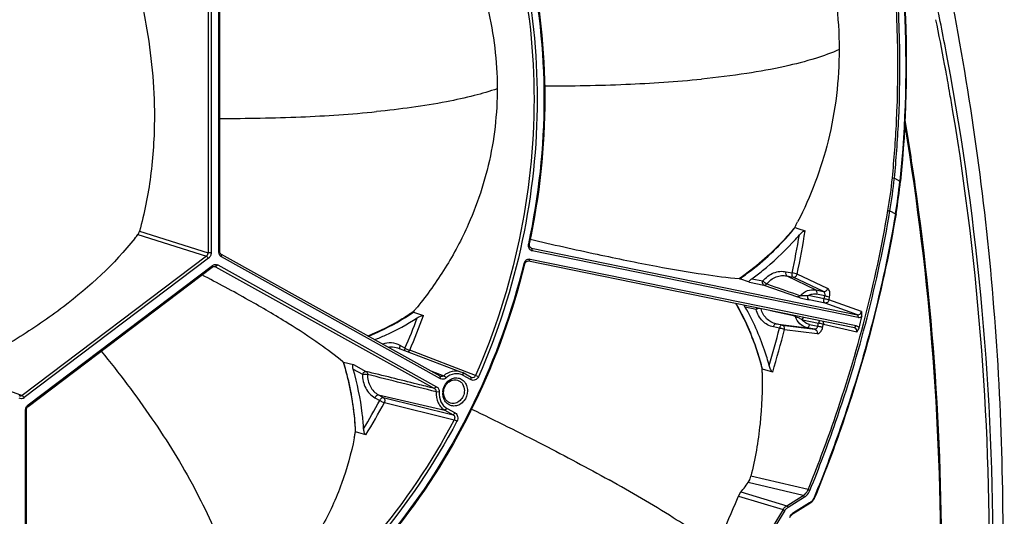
# Model space of a CAD drawing. Header units: millimetres. Extents: x 0 to 420, y 0 to 297.
# Tile 88 of 256: x 194 to 221, y 69 to 82. Entities that reach past the tile are written whole.
import ezdxf

# ---------------------------------------------------------------- set-up
doc = ezdxf.new("R2010")
doc.units = ezdxf.units.MM
doc.header["$LTSCALE"] = 23.1
doc.layers.get('0').update_dxf_attribs({"linetype": 'CONTINUOUS'})
for name, color, linetype in [('02___PRT_ALL_AXES', 7, 'CONTINUOUS'), ('06___PRT_ALL_SURFS', 7, 'CONTINUOUS'), ('AXES', 7, 'CONTINUOUS'), ('COURBES', 7, 'CONTINUOUS')]:
    doc.layers.add(name, color=color, linetype=linetype)

msp = doc.modelspace()

# ---------------------------------------------------------------- linework, layer by layer
at = {"color": 7, "linetype": 'Continuous'}
for p, q in [((199.4835, 82.385), (199.4835, 75.9384)), ((199.5671, 82.3813), (199.5671, 75.9347)), ((199.7735, 75.9554), (199.7735, 82.402)), ((199.7971, 75.9698), (199.7971, 82.4164)), ((219.1475, 80.7596), (219.1089, 80.9589)), ((219.1225, 80.8954), (219.1106, 80.9595)), ((219.1475, 80.7596), (219.1225, 80.8954)), ((217.7182, 77.9315), (217.772, 77.9247)), ((217.772, 77.9247), (217.9183, 77.8433)), ((217.9188, 77.8493), (217.9183, 77.8433)), ((217.9189, 77.8493), (217.9183, 77.8433)), ((217.9333, 77.848), (217.9183, 77.8433)), ((217.6536, 77.0514), (217.7997, 76.9701)), ((217.8011, 76.9789), (217.7997, 76.9701)), ((217.8011, 76.9789), (217.7997, 76.9701)), ((215.1251, 76.6076), (215.129, 76.6309)), ((197.6154, 76.4217), (199.4402, 75.8488)), ((197.6587, 76.5113), (199.4835, 75.9384)), ((215.1251, 76.6076), (215.1962, 76.5855)), ((215.1962, 76.5855), (215.3966, 76.5232)), ((208.0206, 76.1786), (208.0199, 76.1749)), ((208.0207, 76.1786), (208.0199, 76.1749)), ((208.0419, 76.1744), (208.0199, 76.1749)), ((215.0955, 76.2488), (215.101, 76.255)), ((215.0955, 76.2488), (215.101, 76.2549)), ((199.4402, 75.8488), (194.5307, 72.1333)), ((199.497, 75.7897), (199.4402, 75.8488)), ((199.5671, 75.9347), (199.4835, 75.9384)), ((199.7735, 75.9554), (199.7971, 75.9698)), ((205.6725, 72.6446), (199.8404, 75.8889)), ((199.8436, 75.8244), (199.8404, 75.8889)), ((205.6757, 72.5801), (199.8436, 75.8244)), ((208.1035, 76.0616), (216.7898, 74.2858)), ((208.1035, 76.0616), (208.1196, 75.9924)), ((208.1196, 75.9924), (216.806, 74.2165)), ((199.497, 75.7897), (194.5875, 72.0742)), ((194.6907, 71.8813), (199.6002, 75.5968)), ((199.6002, 75.5968), (199.597, 75.5557)), ((199.6444, 75.5734), (199.6836, 75.5644)), ((199.7404, 75.6109), (199.6836, 75.5644)), ((199.6836, 75.5644), (205.5157, 72.3201)), ((199.7404, 75.6109), (205.5725, 72.3665)), ((207.9167, 75.6305), (207.8952, 75.6331)), ((208.0223, 75.7091), (208.0662, 75.7603)), ((216.7087, 73.9332), (208.0223, 75.7091)), ((216.7525, 73.9844), (208.0662, 75.7603)), ((194.6875, 71.8402), (199.597, 75.5557)), ((214.887, 75.4303), (215.0502, 75.397)), ((214.9103, 75.3196), (215.0735, 75.2863)), ((214.9103, 75.3196), (215.6753, 74.9445)), ((215.9926, 74.9833), (215.1828, 75.3681)), ((213.6347, 75.2484), (213.6514, 75.245)), ((213.6446, 75.2548), (213.6349, 75.2481)), ((213.6459, 75.2523), (213.6361, 75.2455)), ((213.9115, 75.1504), (213.6514, 75.245)), ((213.9115, 75.1504), (214.29, 75.073)), ((213.9718, 75.2446), (214.264, 75.1849)), ((214.29, 75.073), (215.1864, 74.762)), ((214.3695, 75.1065), (214.4877, 75.0651)), ((215.8834, 74.9019), (215.0735, 75.2863)), ((215.2452, 74.7989), (215.2632, 74.7925)), ((215.2452, 74.7989), (215.2632, 74.7925)), ((215.8971, 74.7086), (215.4715, 74.7957)), ((215.6753, 74.9445), (215.8834, 74.9019)), ((215.9147, 74.7896), (215.6986, 74.8338)), ((215.9232, 74.5967), (215.4975, 74.6838)), ((216.7898, 74.2858), (215.9232, 74.5967)), ((216.8961, 74.367), (216.0294, 74.6782)), ((204.9656, 74.3732), (204.9514, 74.3637)), ((204.9667, 74.371), (204.9525, 74.3614)), ((204.9579, 74.3541), (204.9652, 74.3739)), ((204.9579, 74.3541), (205.0399, 74.3272)), ((205.0399, 74.3272), (205.2272, 74.2658)), ((214.0895, 74.4269), (213.7974, 74.4867)), ((215.0819, 74.2512), (214.4716, 74.3906)), ((215.1358, 74.2389), (215.0819, 74.2512)), ((215.1358, 74.2389), (215.0819, 74.2512)), ((216.7898, 74.2858), (216.806, 74.2165)), ((214.6166, 74.0435), (215.444, 73.9397)), ((214.7798, 74.0102), (214.6166, 74.0435)), ((214.7798, 74.0102), (215.6521, 73.8972)), ((215.322, 74.1463), (215.7477, 74.0593)), ((215.512, 74.023), (215.7281, 73.9788)), ((216.7697, 73.8178), (215.8794, 74.0264)), ((214.7118, 73.9269), (214.5486, 73.9602)), ((214.8432, 73.8925), (215.7156, 73.78)), ((215.6521, 73.8972), (215.444, 73.9397)), ((216.7087, 73.9332), (216.7525, 73.9844)), ((216.7108, 73.9327), (216.7087, 73.9332)), ((204.7316, 73.3909), (204.6029, 73.4625)), ((206.6116, 72.6654), (204.857, 73.3391)), ((203.0765, 73.0295), (203.0919, 73.021)), ((203.0769, 73.0297), (203.0808, 73.0175)), ((203.0792, 73.0308), (203.083, 73.0186)), ((203.0919, 73.021), (203.3619, 72.9553)), ((203.3619, 72.9553), (203.6882, 72.7738)), ((203.3516, 72.835), (203.5965, 72.6987)), ((205.4187, 72.7858), (205.765, 72.658)), ((206.4917, 72.6137), (206.2777, 72.7327)), ((206.2808, 72.6683), (206.2777, 72.7327)), ((214.2499, 72.8118), (214.2566, 72.8345)), ((214.5298, 72.7577), (214.2566, 72.8345)), ((205.6757, 72.5801), (205.6725, 72.6446)), ((205.8253, 72.6019), (205.765, 72.658)), ((206.4948, 72.5492), (206.2808, 72.6683)), ((206.5013, 72.6092), (206.4917, 72.6137)), ((206.4948, 72.5492), (206.4917, 72.6137)), ((206.6891, 72.6329), (206.6116, 72.6654)), ((194.222, 72.2483), (194.5307, 72.1333)), ((205.5725, 72.3665), (205.5157, 72.3201)), ((205.6421, 72.2228), (205.5588, 72.2313)), ((194.5875, 72.0742), (194.5307, 72.1333)), ((203.932, 72.0737), (204.0606, 72.0021)), ((204.0235, 72.1488), (205.7974, 71.7387)), ((204.0235, 72.1488), (204.1522, 72.0772)), ((204.1522, 72.0772), (206.0115, 71.6196)), ((204.1818, 71.9415), (206.0412, 71.4847)), ((194.6206, 71.7363), (194.6442, 71.7507)), ((194.6206, 63.2041), (194.6206, 71.7363)), ((194.6442, 63.2185), (194.6442, 71.7507)), ((194.6907, 71.8813), (194.6875, 71.8402)), ((205.8541, 71.7851), (205.7974, 71.7387)), ((205.7974, 71.7387), (206.0115, 71.6196)), ((205.8541, 71.7851), (206.0681, 71.6661)), ((206.0681, 71.6661), (206.0115, 71.6196)), ((206.1164, 71.4475), (206.0412, 71.4847)), ((203.4049, 71.1634), (203.4058, 71.1462)), ((203.4058, 71.1462), (203.4167, 71.164)), ((203.4073, 71.1638), (203.4081, 71.1465)), ((203.5033, 71.1382), (203.4167, 71.164)), ((203.6895, 71.0828), (203.5033, 71.1382)), ((215.3431, 69.4676), (213.8765, 69.8111)), ((215.4718, 69.6226), (213.9482, 69.9782)), ((213.6847, 69.5625), (214.9058, 69.1952)), ((215.4718, 69.6226), (215.5222, 69.6025)), ((213.6217, 69.452), (214.8072, 69.0955)), ((214.9058, 69.1952), (215.3431, 69.4676)), ((214.9402, 69.1545), (215.3774, 69.4268)), ((215.509, 69.2713), (215.0795, 69.0037)), ((215.3431, 69.4676), (215.3774, 69.4268)), ((215.525, 69.2813), (215.509, 69.2713)), ((215.525, 69.2813), (215.509, 69.2713)), ((215.52, 69.2537), (215.525, 69.2813)), ((215.6473, 69.4072), (215.635, 69.4144)), ((214.8072, 69.0955), (214.8547, 69.0681)), ((214.9058, 69.1952), (214.9402, 69.1545)), ((215.52, 69.2537), (215.0744, 68.9759)), ((215.0744, 68.9759), (215.0795, 69.0037))]:
    msp.add_line(p, q, dxfattribs=at)
for centre, radius, start, end in [((151.5993, 68.4348), 68.7659, 10.608409, 11.972916), ((151.5957, 68.3969), 68.6738, 10.54057, 11.551548), ((151.1361, 68.3114), 69.1412, 9.877856, 10.372132), ((150.9069, 68.2714), 69.3739, 9.485318, 9.877915), ((150.739, 68.0627), 68.2778, 8.144545, 9.62153), ((205.4168, 79.1412), 12.3608, 350.31804, 354.3835), ((205.387, 79.1585), 12.4463, 350.25285, 354.31068), ((204.6232, 79.205), 13.3647, 350.41171, 354.15189), ((204.665, 79.1901), 13.336, 350.44541, 354.22423), ((209.261, 81.4128), 7.5721, 320.66594, 320.82046), ((205.8137, 81.5556), 10.537, 332.13579, 332.48038), ((205.8475, 81.538), 10.4989, 332.48033, 332.90982), ((190.7012, 81.8159), 8.7694, 321.16474, 322.04006), ((197.4132, 76.5782), 0.2544, 342.49547, 344.76454), ((184.7967, 81.5899), 30.8808, 348.43127, 350.35006), ((209.5498, 81.2816), 7.4889, 317.83906, 319.45514), ((184.8232, 81.5829), 30.9892, 348.43111, 350.60321), ((208.2022, 76.1357), 0.1865, 167.85338, 178.81977), ((209.5921, 81.2434), 7.432, 317.26721, 317.77442), ((208.1176, 76.1316), 0.0713, 249.39557, 258.5614), ((199.6483, 75.5012), 0.0724, 60.81821, 77.06122), ((208.0823, 75.5872), 0.1926, 165.12676, 166.19039), ((208.0783, 75.5882), 0.1886, 155.55028, 165.13682), ((185.5773, 81.3464), 31.0379, 347.65132, 347.80422), ((185.5955, 81.341), 31.1547, 347.65132, 347.80422), ((188.0368, 80.5964), 18.319, 336.66173, 339.78304), ((196.5088, 81.4062), 10.9984, 320.25312, 320.77375), ((196.5591, 81.365), 10.9333, 320.77406, 320.97496), ((188.024, 80.5997), 18.1965, 336.66138, 339.42369), ((185.5235, 81.3588), 31.0932, 346.26978, 346.4225), ((185.5415, 81.3534), 31.2102, 346.26978, 346.4225), ((186.4136, 81.0926), 31.2485, 346.75089, 347.32261), ((184.6139, 81.6306), 31.0681, 343.73205, 345.64312), ((184.6299, 81.6257), 31.1873, 343.48016, 345.64306), ((-20.6948, -819.1089), 919.6075, 75.7571191, 75.874564), ((206.0795, 72.3764), 0.4078, 60.91097, 69.40871), ((207.3206, 71.109), 7.1382, 13.80911, 13.9726), ((202.6649, 72.5413), 11.5881, 1.02329, 1.33752), ((205.7088, 72.71), 0.0748, 240.95759, 249.47398), ((206.1691, 72.1936), 0.4308, 175.05664, 179.98561), ((188.3969, 80.4158), 17.7804, 328.95275, 331.75799), ((188.4294, 80.4024), 17.8809, 328.58661, 331.7587), ((194.8871, 72.6694), 8.6539, 349.15109, 349.86191), ((194.94, 72.6594), 8.6, 348.87267, 349.15063), ((213.6627, 69.9683), 0.2653, 323.66831, 324.29107), ((215.3559, 69.5287), 0.3016, 329.20014, 337.73141), ((226.4429, 61.7879), 13.7401, 147.86994, 160.55766), ((226.4434, 61.7892), 13.6851, 147.86677, 160.56083), ((215.2559, 68.7214), 0.3329, 122.0095, 131.15713)]:
    msp.add_arc(centre, radius, start, end, dxfattribs=at)
for points, knots in [([(206.6891, 87.1112), (207.2088, 86.0333), (207.9991, 83.7049), (208.3853, 80.002), (207.9828, 76.2277), (207.2005, 73.7961), (206.6891, 72.6329)], [0, 0, 0, 0, 0.2409596, 0.4898903, 0.7441313, 1, 1, 1, 1]), ([(206.6116, 87.0873), (207.1293, 86.0135), (207.9165, 83.6942), (208.3012, 80.0057), (207.9003, 76.2461), (207.121, 73.8241), (206.6116, 72.6654)], [0, 0, 0, 0, 0.2409596, 0.4898903, 0.7441313, 1, 1, 1, 1]), ([(215.1857, 86.292), (215.5298, 85.5191), (216.0891, 83.9075), (216.4009, 81.3912), (216.1132, 78.9456), (215.5454, 77.4428), (215.1945, 76.7569)], [0, 0, 0, 0, 0.2576306, 0.5158913, 0.7654169, 1, 1, 1, 1]), ([(206.0595, 84.8431), (206.3804, 84.204), (206.9084, 82.867), (207.2603, 80.7521), (207.1159, 78.6454), (206.6956, 77.3156), (206.4193, 76.6933)], [0, 0, 0, 0, 0.2547387, 0.5083029, 0.7574506, 1, 1, 1, 1]), ([(217.9183, 83.9759), (217.9704, 83.4713), (218.1276, 81.4328), (218.0734, 79.3784), (217.9189, 77.8493)], [0, 0, 0, 0, 0.2481588, 1, 1, 1, 1]), ([(217.9333, 83.9898), (217.9856, 83.4839), (218.143, 81.4403), (218.0885, 79.3809), (217.9333, 77.848)], [0, 0, 0, 0, 0.2481577, 1, 1, 1, 1]), ([(208.0199, 83.8361), (208.2979, 82.5969), (208.5722, 80.0205), (208.2927, 77.4472), (208.0207, 76.1786)], [0, 0, 0, 0, 0.4946476, 1, 1, 1, 1]), ([(208.0419, 83.865), (208.3211, 82.6205), (208.5964, 80.0329), (208.3154, 77.4484), (208.0419, 76.1744)], [0, 0, 0, 0, 0.4946468, 1, 1, 1, 1]), ([(217.7182, 77.9315), (217.7672, 78.4277), (217.9137, 80.4015), (217.8666, 82.3901), (217.7182, 83.8632)], [0, 0, 0, 0, 0.2519263, 1, 1, 1, 1]), ([(217.772, 77.9247), (217.821, 78.4216), (217.9678, 80.3984), (217.9206, 82.39), (217.772, 83.8652)], [0, 0, 0, 0, 0.2519263, 1, 1, 1, 1]), ([(197.6587, 82.8342), (197.7215, 82.5682), (197.9467, 81.4915), (198.0539, 80.3887), (198.0539, 79.5621)], [0, 0, 0, 0, 0.2484826, 1, 1, 1, 1]), ([(216.3012, 81.3511), (216.0965, 81.2605), (215.6193, 81.0891), (214.7944, 80.8787), (213.7788, 80.6967), (213.035, 80.6063), (212.6328, 80.566)], [0, 0, 0, 0, 0.1783266, 0.4030811, 0.6778567, 1, 1, 1, 1]), ([(219.087, 53.9248), (219.9356, 58.4349), (220.8206, 67.5433), (220.0195, 76.6651), (219.1898, 81.0943)], [0, 0, 0, 0, 0.5045621, 1, 1, 1, 1]), ([(208.4524, 80.3847), (209.173, 80.3838), (210.5684, 80.4079), (211.9615, 80.4987), (212.6328, 80.566)], [0, 0, 0, 0, 0.5165034, 1, 1, 1, 1]), ([(207.1893, 80.3077), (206.9884, 80.2392), (206.5409, 80.1092), (205.4724, 79.8754), (204.5972, 79.7603), (203.9725, 79.6977)], [0, 0, 0, 0, 0.1941566, 0.4257291, 1, 1, 1, 1]), ([(198.0539, 79.5621), (198.0539, 79.03), (197.9897, 78.001), (197.7888, 76.9896), (197.6587, 76.5113)], [0, 0, 0, 0, 0.5176793, 1, 1, 1, 1]), ([(199.7971, 79.5165), (200.5169, 79.5156), (201.9106, 79.5398), (203.3021, 79.6305), (203.9725, 79.6977)], [0, 0, 0, 0, 0.5165067, 1, 1, 1, 1]), ([(218.9931, 53.9333), (219.7972, 58.2066), (220.6741, 66.8338), (220.037, 75.4865), (219.3323, 79.7038)], [0, 0, 0, 0, 0.5042069, 1, 1, 1, 1]), ([(217.7969, 54.3589), (218.5127, 58.2328), (219.3295, 66.0473), (218.8778, 73.8944), (218.328, 77.7357)], [0, 0, 0, 0, 0.503779, 1, 1, 1, 1]), ([(215.4718, 69.6226), (215.7153, 70.2212), (216.6242, 72.6387), (217.2756, 75.1539), (217.6015, 77.0624)], [0, 0, 0, 0, 0.2502567, 1, 1, 1, 1]), ([(215.5222, 69.6025), (215.7659, 70.2019), (216.6758, 72.6223), (217.3277, 75.1406), (217.6536, 77.0514)], [0, 0, 0, 0, 0.2502535, 1, 1, 1, 1]), ([(217.7997, 76.9701), (217.4724, 75.0294), (216.8114, 72.4739), (215.8832, 70.0203), (215.635, 69.4144)], [0, 0, 0, 0, 0.7503558, 1, 1, 1, 1]), ([(217.816, 76.9765), (217.4881, 75.0323), (216.8258, 72.4722), (215.8959, 70.0142), (215.6473, 69.4072)], [0, 0, 0, 0, 0.7503538, 1, 1, 1, 1]), ([(217.6015, 77.0624), (217.6061, 77.0601), (217.6152, 77.0553), (217.6277, 77.05), (217.6346, 77.0422), (217.6454, 77.0389), (217.6509, 77.0469), (217.6536, 77.0514)], [0, 0, 0, 0, 0.2498292, 0.5036015, 0.6386904, 0.7471344, 1, 1, 1, 1]), ([(217.816, 76.9765), (217.8147, 76.9772), (217.813, 76.9786), (217.8098, 76.9791), (217.8081, 76.9817), (217.8076, 76.984), (217.8057, 76.9853), (217.8044, 76.9836), (217.8034, 76.9814), (217.8016, 76.9766), (217.8004, 76.9728), (217.7997, 76.9701)], [0, 0, 0, 0, 0.1473017, 0.2177394, 0.3104092, 0.4236428, 0.4577948, 0.5063847, 0.5986754, 0.7227727, 1, 1, 1, 1]), ([(206.4193, 76.6933), (206.2414, 76.2926), (205.8315, 75.5231), (205.3239, 74.815), (205.0529, 74.4807)], [0, 0, 0, 0, 0.5046315, 1, 1, 1, 1]), ([(215.1177, 76.6133), (215.0099, 76.4817), (214.5684, 75.9783), (214.0573, 75.5352), (213.6459, 75.2523)], [0, 0, 0, 0, 0.2541524, 1, 1, 1, 1]), ([(197.6154, 76.4217), (197.6195, 76.427), (197.6364, 76.4517), (197.6488, 76.4794), (197.6558, 76.5017)], [0, 0, 0, 0, 0.2211149, 1, 1, 1, 1]), ([(213.6514, 75.245), (213.7875, 75.3385), (214.3257, 75.7386), (214.8049, 76.2168), (215.1251, 76.6076)], [0, 0, 0, 0, 0.2462947, 1, 1, 1, 1]), ([(215.2406, 76.4134), (215.2519, 76.4267), (215.276, 76.4525), (215.3148, 76.4873), (215.3497, 76.5116), (215.3773, 76.5234), (215.3911, 76.5249), (215.3966, 76.5232)], [0, 0, 0, 0, 0.2677376, 0.5387372, 0.7988057, 0.912264, 1, 1, 1, 1]), ([(197.5322, 76.3167), (196.9818, 75.633), (195.9591, 74.6864), (194.3946, 73.6243), (193.5074, 73.1327), (193.0485, 72.9009)], [0, 0, 0, 0, 0.4643304, 0.7280317, 1, 1, 1, 1]), ([(208.0158, 76.1395), (208.0151, 76.1059), (208.0315, 76.0389), (208.0899, 75.9984), (208.1196, 75.9924)], [0, 0, 0, 0, 0.5256521, 1, 1, 1, 1]), ([(208.0419, 76.1744), (208.0374, 76.1522), (208.0402, 76.1062), (208.0736, 76.0719), (208.0925, 76.0648)], [0, 0, 0, 0, 0.527781, 1, 1, 1, 1]), ([(208.0665, 76.2972), (208.6616, 76.1578), (209.782, 75.9046), (211.3273, 75.5898), (212.5874, 75.3718), (213.323, 75.2765), (213.6347, 75.2484)], [0, 0, 0, 0, 0.3234001, 0.6077655, 0.8344102, 1, 1, 1, 1]), ([(213.9718, 75.2446), (214.0685, 75.3138), (214.4522, 75.6041), (214.8054, 75.9343), (215.0511, 76.2002)], [0, 0, 0, 0, 0.2472256, 1, 1, 1, 1]), ([(199.4835, 75.9384), (199.4836, 75.9211), (199.4758, 75.8866), (199.4537, 75.8589), (199.4402, 75.8488)], [0, 0, 0, 0, 0.5079149, 1, 1, 1, 1]), ([(199.5671, 75.9347), (199.5671, 75.9067), (199.5543, 75.851), (199.5186, 75.8061), (199.497, 75.7897)], [0, 0, 0, 0, 0.5081567, 1, 1, 1, 1]), ([(199.8436, 75.8244), (199.822, 75.8365), (199.7848, 75.8765), (199.7735, 75.9289), (199.7735, 75.9554)], [0, 0, 0, 0, 0.4818633, 1, 1, 1, 1]), ([(199.8404, 75.8889), (199.8271, 75.8963), (199.8042, 75.9211), (199.7972, 75.9534), (199.7971, 75.9698)], [0, 0, 0, 0, 0.480702, 1, 1, 1, 1]), ([(199.597, 75.5557), (199.602, 75.5595), (199.622, 75.5719), (199.6476, 75.5756), (199.6645, 75.5718)], [0, 0, 0, 0, 0.2643111, 1, 1, 1, 1]), ([(199.6002, 75.5968), (199.6204, 75.6121), (199.668, 75.6329), (199.7196, 75.6224), (199.7404, 75.6109)], [0, 0, 0, 0, 0.5156386, 1, 1, 1, 1]), ([(207.8952, 75.6331), (207.5835, 74.3653), (206.6996, 71.9025), (205.3218, 69.6764), (204.5266, 68.6607)], [0, 0, 0, 0, 0.5030153, 1, 1, 1, 1]), ([(207.9167, 75.6305), (207.6039, 74.3578), (206.7166, 71.8855), (205.3334, 69.6509), (204.5352, 68.6312)], [0, 0, 0, 0, 0.5030153, 1, 1, 1, 1]), ([(208.0662, 75.7603), (208.0358, 75.7665), (207.965, 75.7518), (207.9209, 75.6975), (207.9067, 75.6663)], [0, 0, 0, 0, 0.4750668, 1, 1, 1, 1]), ([(208.0223, 75.7091), (208.0005, 75.7135), (207.949, 75.6986), (207.9229, 75.6546), (207.9167, 75.6305)], [0, 0, 0, 0, 0.4726056, 1, 1, 1, 1]), ([(203.0765, 73.0295), (202.877, 73.196), (202.4013, 73.5531), (201.5608, 74.1014), (200.5129, 74.7142), (199.7377, 75.1296), (199.3201, 75.3459)], [0, 0, 0, 0, 0.176364, 0.403184, 0.6808019, 1, 1, 1, 1]), ([(214.264, 75.1849), (214.341, 75.2771), (214.4898, 75.3908), (214.7182, 75.447), (214.8327, 75.4415), (214.887, 75.4303)], [0, 0, 0, 0, 0.5163655, 0.7616023, 1, 1, 1, 1]), ([(214.3695, 75.1065), (214.4364, 75.1866), (214.5655, 75.2853), (214.7638, 75.3341), (214.8631, 75.3293), (214.9103, 75.3196)], [0, 0, 0, 0, 0.5163657, 0.7615965, 1, 1, 1, 1]), ([(214.9103, 75.3196), (214.8959, 75.3267), (214.8782, 75.3689), (214.8818, 75.4077), (214.887, 75.4303)], [0, 0, 0, 0, 0.4085191, 1, 1, 1, 1]), ([(215.0735, 75.2863), (215.0591, 75.2933), (215.0414, 75.3356), (215.045, 75.3743), (215.0502, 75.397)], [0, 0, 0, 0, 0.4085123, 1, 1, 1, 1]), ([(215.1828, 75.3681), (215.1631, 75.3739), (215.1189, 75.3839), (215.0745, 75.3928), (215.0502, 75.397)], [0, 0, 0, 0, 0.4542754, 1, 1, 1, 1]), ([(215.0735, 75.2863), (215.096, 75.2818), (215.149, 75.298), (215.1764, 75.3431), (215.1828, 75.3681)], [0, 0, 0, 0, 0.4712336, 1, 1, 1, 1]), ([(213.9115, 75.1504), (213.9081, 75.1516), (213.9016, 75.1558), (213.9003, 75.1677), (213.9052, 75.1795), (213.9171, 75.1975), (213.9395, 75.2199), (213.9603, 75.2364), (213.9718, 75.2446)], [0, 0, 0, 0, 0.0838751, 0.1617114, 0.2591176, 0.3785265, 0.6668915, 1, 1, 1, 1]), ([(214.29, 75.073), (214.2748, 75.0786), (214.2606, 75.109), (214.2581, 75.1481), (214.2611, 75.1726), (214.264, 75.1849)], [0, 0, 0, 0, 0.4008121, 0.6861013, 1, 1, 1, 1]), ([(214.3695, 75.1065), (214.3507, 75.1136), (214.3137, 75.1386), (214.2803, 75.1673), (214.264, 75.1849)], [0, 0, 0, 0, 0.4553971, 1, 1, 1, 1]), ([(214.29, 75.073), (214.3039, 75.0703), (214.3355, 75.0747), (214.3595, 75.0944), (214.3695, 75.1065)], [0, 0, 0, 0, 0.4734479, 1, 1, 1, 1]), ([(215.2632, 74.7925), (215.2533, 74.7813), (215.2298, 74.7632), (215.1996, 74.7594), (215.1864, 74.762)], [0, 0, 0, 0, 0.5254864, 1, 1, 1, 1]), ([(215.2632, 74.7925), (215.3158, 74.8508), (215.4438, 74.9438), (215.6038, 74.9591), (215.6753, 74.9445)], [0, 0, 0, 0, 0.5180588, 1, 1, 1, 1]), ([(215.4715, 74.7957), (215.4367, 74.7913), (215.3831, 74.7841), (215.3134, 74.7842), (215.2783, 74.7876), (215.2632, 74.7925)], [0, 0, 0, 0, 0.5020854, 0.7727114, 1, 1, 1, 1]), ([(215.4975, 74.6838), (215.4823, 74.6893), (215.4681, 74.7197), (215.4656, 74.7589), (215.4686, 74.7833), (215.4715, 74.7957)], [0, 0, 0, 0, 0.400814, 0.6861026, 1, 1, 1, 1]), ([(215.4715, 74.7957), (215.5063, 74.815), (215.5811, 74.8423), (215.6612, 74.8414), (215.6986, 74.8338)], [0, 0, 0, 0, 0.5099328, 1, 1, 1, 1]), ([(215.6753, 74.9445), (215.6897, 74.9374), (215.7074, 74.8952), (215.7039, 74.8564), (215.6986, 74.8338)], [0, 0, 0, 0, 0.4085191, 1, 1, 1, 1]), ([(215.8834, 74.9019), (215.9059, 74.8975), (215.9586, 74.9135), (215.9861, 74.9584), (215.9926, 74.9833)], [0, 0, 0, 0, 0.4712729, 1, 1, 1, 1]), ([(215.8834, 74.9019), (215.899, 74.8948), (215.9209, 74.8536), (215.9194, 74.8126), (215.9147, 74.7896)], [0, 0, 0, 0, 0.4219358, 1, 1, 1, 1]), ([(215.9147, 74.7896), (215.9265, 74.7874), (215.9709, 74.7785), (216.0152, 74.7689), (216.0471, 74.7594)], [0, 0, 0, 0, 0.2641723, 1, 1, 1, 1]), ([(216.0471, 74.7594), (216.0523, 74.7834), (216.0575, 74.831), (216.0507, 74.9097), (216.0227, 74.969), (215.9926, 74.9833)], [0, 0, 0, 0, 0.3047035, 0.5859142, 1, 1, 1, 1]), ([(213.5443, 74.5821), (213.6222, 74.4481), (213.9186, 73.8922), (214.1329, 73.2933), (214.2475, 72.8326)], [0, 0, 0, 0, 0.2460948, 1, 1, 1, 1]), ([(214.2566, 72.8345), (214.218, 72.9895), (214.0462, 73.5931), (213.7914, 74.1738), (213.5567, 74.5785)], [0, 0, 0, 0, 0.2544676, 1, 1, 1, 1]), ([(213.7974, 74.4867), (213.7951, 74.4906), (213.7867, 74.5057), (213.7792, 74.5213), (213.7746, 74.5331)], [0, 0, 0, 0, 0.2653857, 1, 1, 1, 1]), ([(215.1864, 74.762), (215.235, 74.7451), (215.3389, 74.7185), (215.4432, 74.6949), (215.4975, 74.6838)], [0, 0, 0, 0, 0.4817102, 1, 1, 1, 1]), ([(215.9232, 74.5967), (215.908, 74.6023), (215.8937, 74.6327), (215.8913, 74.6719), (215.8943, 74.6963), (215.8971, 74.7086)], [0, 0, 0, 0, 0.4008135, 0.6861234, 1, 1, 1, 1]), ([(216.0294, 74.6782), (216.0209, 74.6807), (215.9771, 74.6922), (215.9329, 74.7019), (215.8971, 74.7086)], [0, 0, 0, 0, 0.1965797, 1, 1, 1, 1]), ([(216.0294, 74.6782), (216.0236, 74.6535), (215.9976, 74.6083), (215.9453, 74.5923), (215.9232, 74.5967)], [0, 0, 0, 0, 0.530003, 1, 1, 1, 1]), ([(204.9525, 74.3614), (204.8566, 74.2963), (204.4715, 74.0492), (204.06, 73.8429), (203.7427, 73.7164)], [0, 0, 0, 0, 0.2533911, 1, 1, 1, 1]), ([(203.7527, 73.711), (203.8573, 73.7528), (204.2758, 73.9339), (204.6739, 74.1613), (204.9579, 74.3541)], [0, 0, 0, 0, 0.2470233, 1, 1, 1, 1]), ([(205.0596, 74.2045), (205.0866, 74.222), (205.1295, 74.2453), (205.1859, 74.2646), (205.2155, 74.2696), (205.2272, 74.2658)], [0, 0, 0, 0, 0.5324895, 0.7964124, 1, 1, 1, 1]), ([(214.4381, 72.9275), (214.4006, 73.0654), (214.2364, 73.6037), (214.0056, 74.1221), (213.7974, 74.4867)], [0, 0, 0, 0, 0.2539999, 1, 1, 1, 1]), ([(214.1815, 74.4499), (214.1739, 74.4493), (214.1425, 74.4451), (214.1116, 74.4364), (214.0895, 74.4269)], [0, 0, 0, 0, 0.2406122, 1, 1, 1, 1]), ([(214.5486, 73.9602), (214.4946, 73.9713), (214.3885, 74.0105), (214.2049, 74.1507), (214.119, 74.3134), (214.0895, 74.4269)], [0, 0, 0, 0, 0.2412035, 0.4864177, 1, 1, 1, 1]), ([(214.6166, 74.0435), (214.5702, 74.053), (214.4791, 74.0865), (214.321, 74.206), (214.2461, 74.3448), (214.2199, 74.4419)], [0, 0, 0, 0, 0.2413715, 0.4866429, 1, 1, 1, 1]), ([(216.7898, 74.2858), (216.8122, 74.2811), (216.8652, 74.296), (216.8909, 74.3422), (216.8961, 74.367)], [0, 0, 0, 0, 0.4744216, 1, 1, 1, 1]), ([(216.8961, 74.367), (216.8937, 74.3556), (216.8889, 74.3113), (216.895, 74.2669), (216.9003, 74.2348)], [0, 0, 0, 0, 0.2645715, 1, 1, 1, 1]), ([(203.922, 73.6183), (204.0203, 73.6568), (204.4139, 73.8226), (204.79, 74.0295), (205.0596, 74.2045)], [0, 0, 0, 0, 0.2472063, 1, 1, 1, 1]), ([(214.6166, 74.0435), (214.6017, 74.0454), (214.5767, 74.0262), (214.5588, 73.994), (214.5513, 73.972), (214.5486, 73.9602)], [0, 0, 0, 0, 0.3973861, 0.6815073, 1, 1, 1, 1]), ([(214.7798, 74.0102), (214.7648, 74.012), (214.7399, 73.9929), (214.7219, 73.9606), (214.7145, 73.9386), (214.7118, 73.9269)], [0, 0, 0, 0, 0.3973824, 0.681505, 1, 1, 1, 1]), ([(214.8432, 73.8925), (214.8483, 73.9175), (214.8438, 73.9698), (214.8018, 74.0056), (214.7798, 74.0102)], [0, 0, 0, 0, 0.5311096, 1, 1, 1, 1]), ([(215.444, 73.9397), (215.3734, 73.9541), (215.2344, 74.0295), (215.1579, 74.1656), (215.1358, 74.2389)], [0, 0, 0, 0, 0.4847297, 1, 1, 1, 1]), ([(215.1358, 74.2389), (215.1512, 74.235), (215.1837, 74.222), (215.2463, 74.1919), (215.2922, 74.164), (215.322, 74.1463)], [0, 0, 0, 0, 0.2292621, 0.5009125, 1, 1, 1, 1]), ([(215.322, 74.1463), (215.3235, 74.1526), (215.33, 74.1755), (215.3409, 74.1975), (215.3523, 74.2106)], [0, 0, 0, 0, 0.2711774, 1, 1, 1, 1]), ([(215.512, 74.023), (215.4749, 74.0306), (215.4019, 74.0606), (215.3452, 74.1151), (215.322, 74.1463)], [0, 0, 0, 0, 0.4932786, 1, 1, 1, 1]), ([(215.444, 73.9397), (215.459, 73.9378), (215.4839, 73.957), (215.5018, 73.9892), (215.5093, 74.0112), (215.512, 74.023)], [0, 0, 0, 0, 0.3973861, 0.6815073, 1, 1, 1, 1]), ([(215.7779, 74.1235), (215.7744, 74.1195), (215.7604, 74.1002), (215.7518, 74.0773), (215.7477, 74.0593)], [0, 0, 0, 0, 0.2244787, 1, 1, 1, 1]), ([(215.8794, 74.0264), (215.8709, 74.029), (215.8272, 74.0409), (215.7832, 74.0515), (215.7477, 74.0593)], [0, 0, 0, 0, 0.1966279, 1, 1, 1, 1]), ([(215.8684, 74.1052), (215.8717, 74.0996), (215.8829, 74.0751), (215.8839, 74.0463), (215.8794, 74.0264)], [0, 0, 0, 0, 0.2417825, 1, 1, 1, 1]), ([(216.806, 74.2165), (216.8137, 74.2149), (216.8462, 74.2115), (216.8794, 74.2219), (216.9003, 74.2348)], [0, 0, 0, 0, 0.2438873, 1, 1, 1, 1]), ([(214.8432, 73.8925), (214.8346, 73.895), (214.791, 73.9072), (214.7472, 73.9184), (214.7118, 73.9269)], [0, 0, 0, 0, 0.1966573, 1, 1, 1, 1]), ([(215.7281, 73.9788), (215.7251, 73.967), (215.7129, 73.9323), (215.6782, 73.8937), (215.6521, 73.8972)], [0, 0, 0, 0, 0.3154644, 1, 1, 1, 1]), ([(215.6521, 73.8972), (215.6741, 73.8926), (215.716, 73.857), (215.7206, 73.8049), (215.7156, 73.78)], [0, 0, 0, 0, 0.4689801, 1, 1, 1, 1]), ([(215.7156, 73.78), (215.7299, 73.7781), (215.7585, 73.7852), (215.7925, 73.812), (215.8323, 73.8627), (215.8514, 73.9112), (215.8598, 73.9456)], [0, 0, 0, 0, 0.1834187, 0.3508531, 0.5473532, 1, 1, 1, 1]), ([(215.8598, 73.9456), (215.8512, 73.9481), (215.8076, 73.9601), (215.7636, 73.9709), (215.7281, 73.9788)], [0, 0, 0, 0, 0.1966502, 1, 1, 1, 1]), ([(216.7697, 73.8178), (216.7756, 73.8416), (216.7732, 73.8931), (216.7323, 73.9277), (216.7108, 73.9327)], [0, 0, 0, 0, 0.5260332, 1, 1, 1, 1]), ([(216.8303, 73.9309), (216.8257, 73.9379), (216.8057, 73.9628), (216.7756, 73.9797), (216.7525, 73.9844)], [0, 0, 0, 0, 0.2617019, 1, 1, 1, 1]), ([(216.8303, 73.9309), (216.8244, 73.9228), (216.7996, 73.8879), (216.7776, 73.8496), (216.7697, 73.8178)], [0, 0, 0, 0, 0.2354179, 1, 1, 1, 1]), ([(204.6029, 73.4625), (204.5334, 73.5012), (204.374, 73.5499), (204.2094, 73.5276), (204.1322, 73.5018)], [0, 0, 0, 0, 0.4943033, 1, 1, 1, 1]), ([(204.6029, 73.4625), (204.5948, 73.4457), (204.5845, 73.4153), (204.587, 73.3802), (204.5947, 73.369)], [0, 0, 0, 0, 0.5787406, 1, 1, 1, 1]), ([(196.6352, 73.3145), (197.1111, 72.7329), (198.0028, 71.5552), (198.7813, 70.2978), (199.1228, 69.6594)], [0, 0, 0, 0, 0.5093188, 1, 1, 1, 1]), ([(204.5412, 73.3893), (204.4818, 73.4116), (204.3951, 73.4257), (204.3105, 73.418), (204.2891, 73.4148)], [0, 0, 0, 0, 0.746026, 1, 1, 1, 1]), ([(204.7316, 73.3909), (204.7288, 73.3852), (204.7198, 73.3639), (204.7146, 73.3405), (204.7156, 73.3238)], [0, 0, 0, 0, 0.2748841, 1, 1, 1, 1]), ([(204.7316, 73.3909), (204.7538, 73.3802), (204.7953, 73.3621), (204.8374, 73.3452), (204.857, 73.3391)], [0, 0, 0, 0, 0.5459525, 1, 1, 1, 1]), ([(204.857, 73.3391), (204.8545, 73.3337), (204.8433, 73.3133), (204.8257, 73.2962), (204.8105, 73.288)], [0, 0, 0, 0, 0.2586201, 1, 1, 1, 1]), ([(203.083, 73.0186), (203.1294, 72.8705), (203.2975, 72.2645), (203.3851, 71.6367), (203.4073, 71.1638)], [0, 0, 0, 0, 0.2468236, 1, 1, 1, 1]), ([(203.4167, 71.164), (203.4092, 71.3233), (203.3603, 71.9509), (203.2325, 72.5727), (203.0919, 73.021)], [0, 0, 0, 0, 0.2535026, 1, 1, 1, 1]), ([(203.3516, 72.835), (203.3474, 72.8491), (203.3416, 72.8731), (203.3374, 72.9062), (203.3378, 72.9309), (203.3428, 72.9491), (203.3532, 72.9563), (203.3591, 72.956), (203.3619, 72.9553)], [0, 0, 0, 0, 0.3252899, 0.545506, 0.7342524, 0.8776381, 0.9361179, 1, 1, 1, 1]), ([(203.6301, 71.2456), (203.6212, 71.3815), (203.5717, 71.9178), (203.4646, 72.449), (203.3516, 72.835)], [0, 0, 0, 0, 0.2529752, 1, 1, 1, 1]), ([(203.5965, 72.6987), (203.6071, 72.7207), (203.6298, 72.7543), (203.6719, 72.7777), (203.6882, 72.7738)], [0, 0, 0, 0, 0.5917536, 1, 1, 1, 1]), ([(203.5965, 72.6987), (203.6211, 72.7013), (203.6662, 72.7018), (203.7117, 72.6986), (203.7313, 72.6932)], [0, 0, 0, 0, 0.5485443, 1, 1, 1, 1]), ([(203.5965, 72.6987), (203.5968, 72.5714), (203.6405, 72.3783), (203.7855, 72.1764), (203.881, 72.1021), (203.932, 72.0737)], [0, 0, 0, 0, 0.5173339, 0.7628955, 1, 1, 1, 1]), ([(203.6882, 72.7738), (203.7013, 72.7664), (203.724, 72.7417), (203.7311, 72.7096), (203.7313, 72.6932)], [0, 0, 0, 0, 0.4779513, 1, 1, 1, 1]), ([(205.5157, 72.3201), (205.3633, 72.358), (204.7542, 72.5094), (204.145, 72.6605), (203.6882, 72.7738)], [0, 0, 0, 0, 0.2502298, 1, 1, 1, 1]), ([(203.7313, 72.6932), (203.7316, 72.5822), (203.7696, 72.4141), (203.8959, 72.2382), (203.9791, 72.1735), (204.0235, 72.1488)], [0, 0, 0, 0, 0.5173347, 0.7628901, 1, 1, 1, 1]), ([(206.2229, 72.7581), (206.1494, 72.7857), (205.9768, 72.7959), (205.8277, 72.7135), (205.765, 72.658)], [0, 0, 0, 0, 0.483943, 1, 1, 1, 1]), ([(206.2808, 72.6683), (206.2464, 72.6874), (206.1703, 72.7146), (206.0056, 72.7168), (205.8876, 72.657), (205.8253, 72.6019)], [0, 0, 0, 0, 0.2424582, 0.4873238, 1, 1, 1, 1]), ([(214.2512, 72.7483), (214.2594, 72.2903), (214.2205, 71.3577), (214.0607, 70.4374), (213.9482, 69.9782)], [0, 0, 0, 0, 0.4920414, 1, 1, 1, 1]), ([(214.5298, 72.7577), (214.5241, 72.7593), (214.5128, 72.7678), (214.4935, 72.7916), (214.473, 72.8293), (214.4532, 72.8775), (214.4427, 72.9108), (214.4381, 72.9275)], [0, 0, 0, 0, 0.089569, 0.2056898, 0.4681396, 0.7374026, 1, 1, 1, 1]), ([(205.8253, 72.6019), (205.8048, 72.5837), (205.7546, 72.5577), (205.698, 72.5677), (205.6757, 72.5801)], [0, 0, 0, 0, 0.5179926, 1, 1, 1, 1]), ([(205.765, 72.658), (205.7538, 72.648), (205.7269, 72.6331), (205.6959, 72.635), (205.6826, 72.64)], [0, 0, 0, 0, 0.514908, 1, 1, 1, 1]), ([(205.74, 72.2307), (205.748, 72.3242), (205.8076, 72.4641), (205.9541, 72.5763), (206.0816, 72.6114), (206.2088, 72.5893), (206.3141, 72.5129), (206.3818, 72.3966), (206.3965, 72.3059), (206.3965, 72.2597)], [0, 0, 0, 0, 0.2654023, 0.392793, 0.5128749, 0.6286436, 0.7458505, 0.8693013, 1, 1, 1, 1]), ([(205.7603, 72.2079), (205.7603, 72.2583), (205.7816, 72.3592), (205.8676, 72.4825), (205.9927, 72.5551), (206.088, 72.5547), (206.1296, 72.5422)], [0, 0, 0, 0, 0.2655274, 0.5264606, 0.7708638, 1, 1, 1, 1]), ([(206.1296, 72.5422), (206.1564, 72.5341), (206.2084, 72.5073), (206.2898, 72.419), (206.3146, 72.3249), (206.3146, 72.2635)], [0, 0, 0, 0, 0.2368601, 0.4813013, 1, 1, 1, 1]), ([(206.6891, 72.6329), (206.6727, 72.5955), (206.6273, 72.5457), (206.5485, 72.5298), (206.5108, 72.5403), (206.4948, 72.5492)], [0, 0, 0, 0, 0.5217905, 0.7651891, 1, 1, 1, 1]), ([(206.6116, 72.6654), (206.6024, 72.6438), (206.5715, 72.606), (206.521, 72.6016), (206.5013, 72.6092)], [0, 0, 0, 0, 0.5250901, 1, 1, 1, 1]), ([(203.932, 72.0737), (203.9425, 72.0956), (203.9652, 72.1292), (204.0071, 72.1525), (204.0235, 72.1488)], [0, 0, 0, 0, 0.5913442, 1, 1, 1, 1]), ([(205.5157, 72.3201), (205.5302, 72.3121), (205.5547, 72.2847), (205.5602, 72.249), (205.5588, 72.2313)], [0, 0, 0, 0, 0.4807179, 1, 1, 1, 1]), ([(205.5588, 72.2313), (205.5519, 72.1325), (205.5772, 71.9798), (205.6846, 71.8192), (205.758, 71.7606), (205.7974, 71.7387)], [0, 0, 0, 0, 0.5183185, 0.7638236, 1, 1, 1, 1]), ([(205.5725, 72.3665), (205.5957, 72.3536), (205.6352, 72.3091), (205.6442, 72.2516), (205.6421, 72.2228)], [0, 0, 0, 0, 0.4793177, 1, 1, 1, 1]), ([(205.6421, 72.2228), (205.636, 72.135), (205.6585, 71.9994), (205.7539, 71.8567), (205.8191, 71.8046), (205.8541, 71.7851)], [0, 0, 0, 0, 0.5183188, 0.7638174, 1, 1, 1, 1]), ([(206.3965, 72.2597), (206.3965, 72.1628), (206.3447, 72.0132), (206.2006, 71.8874), (206.0705, 71.8427), (205.9376, 71.8588), (205.826, 71.9338), (205.754, 72.0525), (205.7384, 72.1461), (205.7384, 72.1937)], [0, 0, 0, 0, 0.2651486, 0.3935811, 0.5144041, 0.6301692, 0.7468135, 0.8696611, 1, 1, 1, 1]), ([(205.9453, 71.9293), (205.9184, 71.9374), (205.8665, 71.9641), (205.7851, 72.0525), (205.7603, 72.1466), (205.7603, 72.2079)], [0, 0, 0, 0, 0.2368601, 0.4813013, 1, 1, 1, 1]), ([(206.3146, 72.2635), (206.3146, 72.2131), (206.2933, 72.1122), (206.2073, 71.989), (206.0822, 71.9164), (205.9869, 71.9168), (205.9453, 71.9293)], [0, 0, 0, 0, 0.2655274, 0.5264606, 0.7708638, 1, 1, 1, 1]), ([(194.5875, 72.0742), (194.5674, 72.059), (194.5197, 72.0381), (194.4681, 72.0486), (194.4474, 72.0602)], [0, 0, 0, 0, 0.5156386, 1, 1, 1, 1]), ([(194.5307, 72.1333), (194.5199, 72.125), (194.4946, 72.1131), (194.4665, 72.1154), (194.4543, 72.12)], [0, 0, 0, 0, 0.5129922, 1, 1, 1, 1]), ([(204.0606, 72.0021), (204.0712, 72.024), (204.0939, 72.0576), (204.1358, 72.081), (204.1522, 72.0772)], [0, 0, 0, 0, 0.5913525, 1, 1, 1, 1]), ([(204.0606, 72.0021), (204.0815, 71.9889), (204.1212, 71.9672), (204.1622, 71.9476), (204.1818, 71.9415)], [0, 0, 0, 0, 0.5471094, 1, 1, 1, 1]), ([(204.1522, 72.0772), (204.1726, 72.0657), (204.2027, 72.0179), (204.1937, 71.9648), (204.1818, 71.9415)], [0, 0, 0, 0, 0.4726648, 1, 1, 1, 1]), ([(194.6206, 71.7363), (194.6206, 71.7643), (194.6334, 71.82), (194.6691, 71.865), (194.6907, 71.8813)], [0, 0, 0, 0, 0.5081567, 1, 1, 1, 1]), ([(194.6442, 71.7507), (194.6443, 71.7593), (194.6482, 71.793), (194.6676, 71.825), (194.6875, 71.8402)], [0, 0, 0, 0, 0.2565087, 1, 1, 1, 1]), ([(206.0681, 71.6661), (206.0847, 71.6569), (206.1145, 71.6291), (206.1466, 71.5528), (206.136, 71.4847), (206.1164, 71.4475)], [0, 0, 0, 0, 0.2335788, 0.4818243, 1, 1, 1, 1]), ([(206.5057, 71.7712), (207.1471, 71.4603), (208.3787, 70.8476), (209.5939, 70.2026), (210.173, 69.8804)], [0, 0, 0, 0, 0.518191, 1, 1, 1, 1]), ([(206.0412, 71.4847), (205.4451, 70.3564), (204.0298, 68.248), (201.3126, 65.6775), (198.6647, 64.1639), (196.435, 63.4155), (195.2993, 63.1973), (194.7324, 63.1289)], [0, 0, 0, 0, 0.2624338, 0.5174352, 0.7630482, 0.8825602, 1, 1, 1, 1]), ([(206.1164, 71.4475), (205.518, 70.3148), (204.0971, 68.1982), (201.3694, 65.6176), (198.711, 64.0981), (196.4726, 63.3468), (195.3324, 63.1277), (194.7633, 63.059)], [0, 0, 0, 0, 0.2624338, 0.5174352, 0.7630482, 0.8825602, 1, 1, 1, 1]), ([(206.0115, 71.6196), (206.0322, 71.6081), (206.0636, 71.561), (206.0536, 71.5074), (206.0412, 71.4847)], [0, 0, 0, 0, 0.4775201, 1, 1, 1, 1]), ([(203.6895, 71.0828), (203.6785, 71.086), (203.6607, 71.1102), (203.6401, 71.1645), (203.6322, 71.213), (203.6301, 71.2456)], [0, 0, 0, 0, 0.1929113, 0.4506889, 1, 1, 1, 1]), ([(203.3783, 70.9996), (203.2975, 70.5887), (203.0716, 69.7648), (202.715, 68.9875), (202.5023, 68.6118)], [0, 0, 0, 0, 0.4923798, 1, 1, 1, 1]), ([(213.8782, 69.8134), (213.8819, 69.8186), (213.8976, 69.8423), (213.9103, 69.8679), (213.9189, 69.8882)], [0, 0, 0, 0, 0.2235757, 1, 1, 1, 1]), ([(213.9189, 69.8882), (213.9217, 69.895), (213.9333, 69.9244), (213.9425, 69.9547), (213.9482, 69.9782)], [0, 0, 0, 0, 0.2342423, 1, 1, 1, 1]), ([(200.3726, 66.1985), (200.2902, 66.742), (199.9621, 67.9374), (199.4441, 69.0587), (199.1228, 69.6594)], [0, 0, 0, 0, 0.4465849, 1, 1, 1, 1]), ([(215.3431, 69.4676), (215.3572, 69.4763), (215.4118, 69.5168), (215.4523, 69.5752), (215.4718, 69.6226)], [0, 0, 0, 0, 0.244589, 1, 1, 1, 1]), ([(215.3774, 69.4268), (215.3933, 69.4367), (215.4548, 69.4827), (215.5004, 69.5489), (215.5222, 69.6025)], [0, 0, 0, 0, 0.2443296, 1, 1, 1, 1]), ([(215.6473, 69.4072), (215.6407, 69.3912), (215.6108, 69.3312), (215.5623, 69.2799), (215.52, 69.2537)], [0, 0, 0, 0, 0.2573396, 1, 1, 1, 1]), ([(215.615, 69.3743), (215.6093, 69.3647), (215.585, 69.3288), (215.5524, 69.2983), (215.525, 69.2813)], [0, 0, 0, 0, 0.25646, 1, 1, 1, 1]), ([(214.8072, 69.0955), (214.8136, 69.1057), (214.8406, 69.1441), (214.8762, 69.1767), (214.9058, 69.1952)], [0, 0, 0, 0, 0.2562253, 1, 1, 1, 1]), ([(214.8547, 69.0681), (214.8602, 69.0769), (214.8837, 69.1102), (214.9145, 69.1384), (214.9402, 69.1545)], [0, 0, 0, 0, 0.256186, 1, 1, 1, 1]), ([(215.0744, 68.9759), (215.0644, 68.9697), (215.0256, 68.9421), (214.9936, 68.9052), (214.9746, 68.8747)], [0, 0, 0, 0, 0.2453371, 1, 1, 1, 1])]:
    msp.add_open_spline(points, degree=3, knots=knots, dxfattribs=at)
for points in [[(214.4877, 75.0651), (214.7402, 74.9765), (214.9928, 74.8878), (215.2452, 74.7989)], [(214.1033, 74.4659), (214.0971, 74.4536), (214.0926, 74.4404), (214.0895, 74.4269)], [(215.1358, 74.2389), (215.134, 74.2449), (215.1318, 74.2508), (215.1289, 74.2563)], [(215.0368, 68.972), (215.0164, 68.9541), (214.9978, 68.9337), (214.9819, 68.9117)]]:
    msp.add_open_spline(points, degree=3, dxfattribs=at)
at = {"layer": '02___PRT_ALL_AXES', "color": 7, "linetype": 'Continuous'}
msp.add_line((206.2229, 72.7581), (204.5412, 73.3893), dxfattribs=at)
msp.add_open_spline([(218.047, 79.3171), (218.7304, 75.2317), (219.3559, 66.851), (218.5266, 58.4923), (217.7606, 54.3503)], degree=3, knots=[0, 0, 0, 0, 0.4958058, 1, 1, 1, 1], dxfattribs=at)
at = {"layer": '06___PRT_ALL_SURFS', "color": 7, "linetype": 'Continuous'}
msp.add_open_spline([(218.5059, 86.2291), (219.1566, 83.6103), (220.1646, 78.2715), (220.787, 70.12), (220.527, 61.8945), (219.7716, 56.4414), (219.2515, 53.7379)], degree=3, knots=[0, 0, 0, 0, 0.2472666, 0.4966348, 0.7477145, 1, 1, 1, 1], dxfattribs=at)
at = {"layer": 'AXES', "color": 7, "linetype": 'Continuous'}
msp.add_arc((208.067, 74.0886), 7.2143, 320.69488, 323.66055, dxfattribs=at)
for points, knots in [([(213.0096, 68.0882), (212.8492, 68.2141), (212.4786, 68.4839), (211.5434, 69.0994), (210.7508, 69.559), (210.173, 69.8804)], [0, 0, 0, 0, 0.1821347, 0.4093502, 1, 1, 1, 1]), ([(213.0096, 68.0882), (213.0682, 68.2094), (213.292, 68.6814), (213.5023, 69.1599), (213.6493, 69.5187)], [0, 0, 0, 0, 0.257724, 1, 1, 1, 1])]:
    msp.add_open_spline(points, degree=3, knots=knots, dxfattribs=at)
at = {"layer": 'COURBES', "color": 4, "linetype": 'Continuous'}
msp.add_line((204.9528, 74.3616), (204.9633, 74.3687), dxfattribs=at)
for points, knots in [([(204.1533, 73.898), (204.1608, 73.9017), (204.1758, 73.9092), (204.1945, 73.9186), (204.2095, 73.9261), (204.2207, 73.9317), (204.2319, 73.9373), (204.2432, 73.9429), (204.2525, 73.9476), (204.2591, 73.9509), (204.2628, 73.9527), (204.2656, 73.9541), (204.2684, 73.9555), (204.2705, 73.9566), (204.2719, 73.9573), (204.2726, 73.9576), (204.2734, 73.958), (204.2745, 73.9586), (204.2758, 73.9593), (204.278, 73.9605), (204.2807, 73.9619), (204.285, 73.9642), (204.2904, 73.967), (204.2969, 73.9705), (204.3056, 73.9751), (204.3164, 73.9808), (204.3294, 73.9877), (204.3467, 73.9968), (204.3684, 74.0083), (204.3879, 74.0186), (204.4009, 74.0255), (204.4063, 74.0284), (204.4106, 74.0306), (204.4149, 74.033), (204.4224, 74.0372), (204.4331, 74.0432), (204.4503, 74.0529), (204.4718, 74.0649), (204.4932, 74.077), (204.5104, 74.0866), (204.5232, 74.0938), (204.534, 74.0998), (204.5415, 74.104), (204.5458, 74.1064), (204.549, 74.1082), (204.5522, 74.1101), (204.5564, 74.1127), (204.5638, 74.1171), (204.5744, 74.1234), (204.5872, 74.1309), (204.6042, 74.141), (204.6254, 74.1536), (204.6466, 74.1662), (204.6636, 74.1763), (204.6742, 74.1826), (204.6817, 74.187), (204.6859, 74.1896), (204.6901, 74.1922), (204.6953, 74.1955), (204.7079, 74.2034), (204.7268, 74.2153), (204.752, 74.2311), (204.7772, 74.2469), (204.7961, 74.2587), (204.8087, 74.2666), (204.814, 74.2699), (204.8182, 74.2726), (204.8224, 74.2753), (204.8297, 74.2801), (204.8401, 74.287), (204.8568, 74.2981), (204.8777, 74.3119), (204.9111, 74.334), (204.9361, 74.3505), (204.9528, 74.3616)], [0, 0, 0, 0, 0.03125, 0.0625, 0.078125, 0.09375, 0.109375, 0.125, 0.140625, 0.1484375, 0.1523438, 0.15625, 0.1601562, 0.1640625, 0.1650391, 0.1660156, 0.1669922, 0.1679688, 0.1699219, 0.171875, 0.1757812, 0.1796875, 0.1875, 0.1953125, 0.203125, 0.21875, 0.234375, 0.25, 0.28125, 0.3125, 0.3203125, 0.328125, 0.3320312, 0.3359375, 0.34375, 0.359375, 0.375, 0.40625, 0.4375, 0.453125, 0.46875, 0.484375, 0.4921875, 0.4960938, 0.5, 0.5039062, 0.5078125, 0.515625, 0.53125, 0.546875, 0.5625, 0.59375, 0.625, 0.640625, 0.65625, 0.6640625, 0.6679688, 0.671875, 0.6796875, 0.6875, 0.71875, 0.75, 0.78125, 0.8125, 0.8203125, 0.828125, 0.8320312, 0.8359375, 0.84375, 0.859375, 0.875, 0.90625, 0.9375, 1, 1, 1, 1]), ([(203.7444, 73.7171), (203.7521, 73.7202), (203.7674, 73.7264), (203.7866, 73.7342), (203.8019, 73.7404), (203.8134, 73.7452), (203.8248, 73.75), (203.8344, 73.754), (203.842, 73.7572), (203.8478, 73.7596), (203.8525, 73.7616), (203.8563, 73.7631), (203.8592, 73.7643), (203.8616, 73.7653), (203.8635, 73.7661), (203.8647, 73.7666), (203.8657, 73.767), (203.8663, 73.7673), (203.8667, 73.7675), (203.8672, 73.7677), (203.8677, 73.7679), (203.8686, 73.7683), (203.87, 73.7689), (203.8719, 73.7697), (203.8738, 73.7706), (203.8764, 73.7717), (203.8808, 73.7736), (203.8872, 73.7763), (203.8948, 73.7796), (203.9049, 73.784), (203.9151, 73.7884), (203.9252, 73.7928), (203.9316, 73.7956), (203.9367, 73.7978), (203.9398, 73.7992), (203.9424, 73.8003), (203.9443, 73.8011), (203.9459, 73.8018), (203.947, 73.8023), (203.9476, 73.8025), (203.9481, 73.8028), (203.9484, 73.8029), (203.9489, 73.8031), (203.9497, 73.8035), (203.9509, 73.804), (203.9524, 73.8047), (203.9543, 73.8055), (203.9566, 73.8066), (203.9604, 73.8083), (203.9652, 73.8104), (203.9708, 73.813), (203.9765, 73.8155), (203.9841, 73.8189), (203.9936, 73.8232), (204.005, 73.8282), (204.0164, 73.8335), (204.0277, 73.8387), (204.0371, 73.8431), (204.0447, 73.8466), (204.0504, 73.8492), (204.0551, 73.8513), (204.0589, 73.8531), (204.0617, 73.8544), (204.0641, 73.8555), (204.066, 73.8564), (204.0672, 73.8569), (204.0681, 73.8573), (204.0687, 73.8576), (204.0691, 73.8578), (204.0694, 73.8579), (204.0697, 73.8581), (204.0701, 73.8583), (204.0711, 73.8588), (204.0726, 73.8595), (204.0745, 73.8604), (204.0765, 73.8613), (204.0791, 73.8626), (204.0837, 73.8648), (204.0903, 73.8679), (204.0982, 73.8717), (204.1061, 73.8754), (204.1139, 73.8792), (204.1244, 73.8842), (204.1376, 73.8905), (204.1481, 73.8955), (204.1533, 73.898)], [0, 0, 0, 0, 0.0625, 0.125, 0.15625, 0.1875, 0.21875, 0.25, 0.265625, 0.28125, 0.296875, 0.3046875, 0.3125, 0.3203125, 0.3242188, 0.328125, 0.3300781, 0.3320312, 0.3330078, 0.3339844, 0.3349609, 0.3359375, 0.3398438, 0.34375, 0.3476562, 0.3515625, 0.359375, 0.375, 0.390625, 0.40625, 0.4375, 0.453125, 0.46875, 0.4765625, 0.484375, 0.4882812, 0.4921875, 0.4960938, 0.4980469, 0.4990234, 0.5, 0.5009766, 0.5019531, 0.5039062, 0.5078125, 0.5117188, 0.515625, 0.5234375, 0.53125, 0.546875, 0.5625, 0.578125, 0.59375, 0.625, 0.65625, 0.6875, 0.71875, 0.75, 0.765625, 0.78125, 0.796875, 0.8046875, 0.8125, 0.8203125, 0.8242188, 0.828125, 0.8300781, 0.8320312, 0.8330078, 0.8334961, 0.8339844, 0.8349609, 0.8359375, 0.8398438, 0.84375, 0.8476562, 0.8515625, 0.859375, 0.875, 0.890625, 0.90625, 0.921875, 0.9375, 0.96875, 1, 1, 1, 1])]:
    msp.add_open_spline(points, degree=3, knots=knots, dxfattribs=at)

doc.saveas('drawing.dxf')
